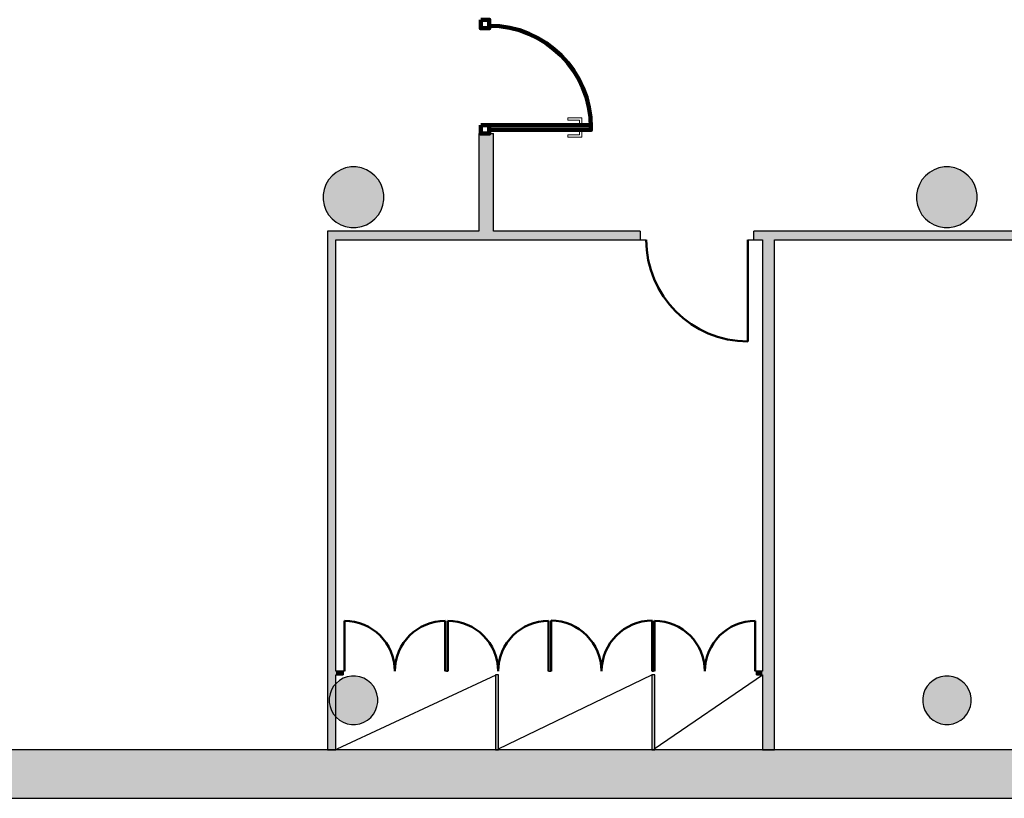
# Model space of a CAD drawing. Header units: metres. Extents: x -1 to 438, y -6 to 31.
# Tile 3 of 8: x 403 to 411, y 13 to 19. Entities that reach past the tile are written whole.
import ezdxf

# ---------------------------------------------------------------- set-up
doc = ezdxf.new("R2010")
doc.units = ezdxf.units.M
doc.linetypes.add('CONTINUA', pattern=[0])
for name, color, linetype, lineweight in [('3D PA MURS', 7, 'CONTINUA', 25), ('3D PA MURS NOUS', 7, 'CONTINUA', 25), ('3D PA PILARS', 7, 'CONTINUA', 25), ('PA ESCALES 2D', 7, 'CONTINUA', 25)]:
    doc.layers.add(name, color=color, linetype=linetype, lineweight=lineweight)

# ---------------------------------------------------------------- blocks, each defined once
blk = doc.blocks.new('_CLOSEDFILLED')
at = {"color": 0, "linetype": 'ByBlock', "lineweight": -2}
blk.add_solid([(-1, 0), (0, 0), (-1, 0)], dxfattribs=at)

msp = doc.modelspace()

# ---------------------------------------------------------------- hatches: boundary and pattern name
at = {"layer": '3D PA MURS', "linetype": 'CONTINUA', "lineweight": 18, "true_color": 0xa0a0a0, "transparency": 33554687}
for points in [[(406.9919, 17.5196), (406.9919, 18.3245), (406.8719, 18.3245), (406.8719, 17.5196)], [(408.2021, 17.5196), (405.6221, 17.5196), (405.6221, 17.4496), (408.2021, 17.4496)], [(414.702, 17.5196), (409.1421, 17.5196), (409.1421, 17.4496), (414.702, 17.4496)], [(405.6221, 17.4496), (405.6221, 13.2406), (405.6921, 13.2406), (405.6921, 17.4496)], [(409.3121, 13.2406), (409.3121, 17.4496), (409.2121, 17.4496), (409.2121, 13.2406)], [(405.7519, 13.8896), (405.6921, 13.8896), (405.6921, 13.8596), (405.7519, 13.8596)], [(407.0337, 13.2406), (407.0337, 13.8596), (407.0087, 13.8596), (407.0087, 13.2406)], [(408.3244, 13.2406), (408.3244, 13.8596), (408.2994, 13.8596), (408.2994, 13.2406)], [(409.1619, 13.8596), (409.2121, 13.8596), (409.2121, 13.8896), (409.1619, 13.8896)], [(397.6873, 12.8406), (423.6575, 12.8406), (423.7404, 13.2406), (397.7664, 13.2406)]]:
    msp.add_hatch(color=253, dxfattribs=at).paths.add_polyline_path(points)
at = {"layer": '3D PA PILARS', "linetype": 'CONTINUA', "lineweight": 18, "transparency": 33554687}
for points in [[(405.859, 18.0492), (405.8153, 18.0492), (405.7722, 18.0416), (405.7312, 18.0267), (405.6934, 18.0049), (405.6599, 17.9768), (405.6318, 17.9433), (405.61, 17.9055), (405.595, 17.8644), (405.5874, 17.8214), (405.5874, 17.7777), (405.595, 17.7347), (405.61, 17.6936), (405.6318, 17.6558), (405.6599, 17.6223), (405.6934, 17.5942), (405.7312, 17.5724), (405.7722, 17.5574), (405.8153, 17.5499), (405.859, 17.5499), (405.902, 17.5574), (405.943, 17.5724), (405.9809, 17.5942), (406.0143, 17.6223), (406.0424, 17.6558), (406.0643, 17.6936), (406.0792, 17.7347), (406.0868, 17.7777), (406.0868, 17.8214), (406.0792, 17.8644), (406.0643, 17.9055), (406.0424, 17.9433), (406.0143, 17.9768), (405.9809, 18.0049), (405.943, 18.0267), (405.902, 18.0416)], [(410.7557, 18.0492), (410.712, 18.0492), (410.6689, 18.0416), (410.6279, 18.0267), (410.59, 18.0049), (410.5566, 17.9768), (410.5285, 17.9433), (410.5067, 17.9055), (410.4917, 17.8644), (410.4841, 17.8214), (410.4841, 17.7777), (410.4917, 17.7347), (410.5067, 17.6936), (410.5285, 17.6558), (410.5566, 17.6223), (410.59, 17.5942), (410.6279, 17.5724), (410.6689, 17.5574), (410.712, 17.5499), (410.7557, 17.5499), (410.7987, 17.5574), (410.8397, 17.5724), (410.8776, 17.5942), (410.911, 17.6223), (410.9391, 17.6558), (410.961, 17.6936), (410.9759, 17.7347), (410.9835, 17.7777), (410.9835, 17.8214), (410.9759, 17.8644), (410.961, 17.9055), (410.9391, 17.9433), (410.911, 17.9768), (410.8776, 18.0049), (410.8397, 18.0267), (410.7987, 18.0416)], [(405.8546, 13.8493), (405.8196, 13.8493), (405.7852, 13.8433), (405.7524, 13.8313), (405.7221, 13.8138), (405.6953, 13.7914), (405.6729, 13.7646), (405.6554, 13.7343), (405.6434, 13.7015), (405.6374, 13.6671), (405.6374, 13.6321), (405.6434, 13.5977), (405.6554, 13.5648), (405.6729, 13.5346), (405.6953, 13.5078), (405.7221, 13.4853), (405.7524, 13.4679), (405.7852, 13.4559), (405.8196, 13.4498), (405.8546, 13.4498), (405.889, 13.4559), (405.9219, 13.4679), (405.9521, 13.4853), (405.9789, 13.5078), (406.0014, 13.5346), (406.0188, 13.5648), (406.0308, 13.5977), (406.0369, 13.6321), (406.0369, 13.6671), (406.0308, 13.7015), (406.0188, 13.7343), (406.0014, 13.7646), (405.9789, 13.7914), (405.9521, 13.8138), (405.9219, 13.8313), (405.889, 13.8433)], [(410.7521, 13.8493), (410.7172, 13.8493), (410.6827, 13.8433), (410.6499, 13.8313), (410.6196, 13.8138), (410.5928, 13.7914), (410.5704, 13.7646), (410.5529, 13.7343), (410.541, 13.7015), (410.5349, 13.6671), (410.5349, 13.6321), (410.541, 13.5977), (410.5529, 13.5648), (410.5704, 13.5346), (410.5928, 13.5078), (410.6196, 13.4853), (410.6499, 13.4679), (410.6827, 13.4559), (410.7172, 13.4498), (410.7521, 13.4498), (410.7865, 13.4559), (410.8194, 13.4679), (410.8496, 13.4853), (410.8764, 13.5078), (410.8989, 13.5346), (410.9163, 13.5648), (410.9283, 13.5977), (410.9344, 13.6321), (410.9344, 13.6671), (410.9283, 13.7015), (410.9163, 13.7343), (410.8989, 13.7646), (410.8764, 13.7914), (410.8496, 13.8138), (410.8194, 13.8313), (410.7865, 13.8433)]]:
    msp.add_hatch(color=9, dxfattribs=at).paths.add_polyline_path(points)

# ---------------------------------------------------------------- linework, layer by layer
at = {"layer": '3D PA MURS', "color": 7, "linetype": 'CONTINUA', "lineweight": 25, "transparency": 33554687}
for p, q in [((406.8719, 18.3245), (406.9919, 18.3245)), ((406.8719, 18.3245), (406.8719, 17.5196)), ((406.9919, 17.5196), (406.9919, 18.3245)), ((406.8719, 17.5196), (405.6221, 17.5196)), ((405.6221, 17.5196), (405.6221, 17.4496)), ((408.2021, 17.5196), (406.9919, 17.5196)), ((408.2021, 17.5196), (408.2021, 17.4496)), ((409.1421, 17.4496), (409.1421, 17.5196)), ((414.702, 17.5196), (409.1421, 17.5196)), ((405.6221, 17.4496), (405.6221, 13.2406)), ((405.6921, 13.8896), (405.6921, 17.4496)), ((405.6921, 17.4496), (408.2021, 17.4496)), ((408.2021, 17.4496), (408.2521, 17.4496)), ((409.0921, 17.4496), (409.1421, 17.4496)), ((409.1421, 17.4496), (409.2121, 17.4496)), ((409.2121, 17.4496), (409.2121, 13.8896)), ((409.3121, 13.2406), (409.3121, 17.4496)), ((409.3121, 17.4496), (414.702, 17.4496)), ((405.7519, 13.8896), (405.6921, 13.8896)), ((405.6921, 13.2406), (405.6921, 13.8596)), ((405.6921, 13.8596), (405.7519, 13.8596)), ((405.7519, 13.8896), (405.7519, 13.8596)), ((405.7619, 13.8896), (405.7519, 13.8896)), ((406.1787, 13.8896), (406.1777, 13.8896)), ((406.6044, 13.8896), (406.5944, 13.8896)), ((406.6044, 13.8896), (406.6144, 13.8896)), ((407.0337, 13.8596), (407.0087, 13.8596)), ((407.0087, 13.8596), (407.0087, 13.2406)), ((407.0302, 13.8896), (407.0312, 13.8896)), ((407.0337, 13.2406), (407.0337, 13.8596)), ((407.4469, 13.8896), (407.4569, 13.8896)), ((407.4569, 13.8896), (407.4669, 13.8896)), ((407.8839, 13.8896), (407.8849, 13.8896)), ((408.3119, 13.8596), (408.2994, 13.8596)), ((408.2994, 13.8596), (408.2994, 13.2406)), ((408.3019, 13.8896), (408.3119, 13.8896)), ((408.3219, 13.8896), (408.3119, 13.8896)), ((408.3244, 13.8596), (408.3119, 13.8596)), ((408.3244, 13.2406), (408.3244, 13.8596)), ((408.7374, 13.8896), (408.7364, 13.8896)), ((409.1619, 13.8896), (409.1519, 13.8896)), ((409.1619, 13.8596), (409.1619, 13.8896)), ((409.2121, 13.8896), (409.1619, 13.8896)), ((409.1619, 13.8596), (409.2121, 13.8596)), ((409.2121, 13.8596), (409.2121, 13.2406)), ((405.6221, 13.2406), (399.1772, 13.2406)), ((405.6221, 13.2406), (405.6921, 13.2406)), ((405.6921, 13.2406), (405.6221, 13.2406)), ((407.0087, 13.2406), (405.6921, 13.2406)), ((407.0087, 13.2406), (407.0337, 13.2406)), ((407.0337, 13.2406), (407.0087, 13.2406)), ((408.2994, 13.2406), (407.0337, 13.2406)), ((408.2994, 13.2406), (408.3244, 13.2406)), ((408.3244, 13.2406), (408.2994, 13.2406)), ((409.2121, 13.2406), (408.3244, 13.2406)), ((409.2121, 13.2406), (409.3121, 13.2406)), ((409.3121, 13.2406), (409.2121, 13.2406)), ((416.412, 13.2406), (409.3121, 13.2406)), ((397.7664, 12.8406), (423.6575, 12.8406))]:
    msp.add_line(p, q, dxfattribs=at)
at = {"layer": '3D PA MURS', "color": 202, "linetype": 'CONTINUA', "lineweight": 50, "transparency": 33554687}
for p, q in [((409.0921, 17.4496), (409.0921, 16.6096)), ((405.7619, 13.8896), (405.7619, 14.3053)), ((406.5944, 13.8896), (406.5944, 14.3053)), ((406.6144, 13.8896), (406.6144, 14.3053)), ((407.4469, 13.8896), (407.4469, 14.3053)), ((407.4669, 13.8896), (407.4669, 14.3066)), ((408.3019, 13.8896), (408.3019, 14.3066)), ((408.3219, 13.8896), (408.3219, 14.3041)), ((409.1519, 13.8896), (409.1519, 14.3041))]:
    msp.add_line(p, q, dxfattribs=at)
for centre, radius, start, end in [((409.0921, 17.4496), 0.84, 180, 270), ((405.7619, 13.8896), 0.4157, 0, 90), ((406.5944, 13.8896), 0.4157, 90, 180), ((406.6144, 13.8896), 0.4158, 0, 90), ((407.4469, 13.8896), 0.4158, 90, 180), ((407.4669, 13.8896), 0.417, 0, 90), ((408.3019, 13.8896), 0.417, 90, 180), ((408.3219, 13.8896), 0.4145, 0, 90), ((409.1519, 13.8896), 0.4145, 90, 180)]:
    msp.add_arc(centre, radius, start, end, dxfattribs=at)
at = {"layer": '3D PA MURS NOUS', "color": 240, "linetype": 'CONTINUA', "lineweight": 140, "transparency": 33554687}
for points in [[(406.8869, 19.2645), (406.8869, 19.1945), (406.9569, 19.1945), (406.9569, 19.2645), (406.8869, 19.2645)], [(406.8869, 18.3945), (406.8869, 18.3245), (406.9569, 18.3245), (406.9569, 18.3945), (406.8869, 18.3945)], [(407.7969, 18.3945), (406.9569, 18.3945), (406.9569, 18.3745), (406.9569, 18.3545), (407.7969, 18.3545), (407.7969, 18.3745), (407.7969, 18.3945)]]:
    msp.add_lwpolyline(points, close=True, dxfattribs=at)
at = {"layer": '3D PA MURS NOUS', "color": 40, "linetype": 'CONTINUA', "lineweight": 18, "transparency": 33554687}
for points in [[(407.7219, 18.4045), (407.7019, 18.4045), (407.7019, 18.4345), (407.6069, 18.4345), (407.6069, 18.4545), (407.7219, 18.4545), (407.7219, 18.4045)], [(407.7369, 18.4045), (407.6869, 18.4045), (407.6869, 18.3945), (407.7369, 18.3945), (407.7369, 18.4045)], [(407.7219, 18.3445), (407.7019, 18.3445), (407.7019, 18.3145), (407.6069, 18.3145), (407.6069, 18.2945), (407.7219, 18.2945), (407.7219, 18.3445)], [(407.7369, 18.3545), (407.6869, 18.3545), (407.6869, 18.3445), (407.7369, 18.3445), (407.7369, 18.3545)]]:
    msp.add_lwpolyline(points, close=True, dxfattribs=at)
at = {"layer": '3D PA MURS NOUS', "color": 240, "linetype": 'CONTINUA', "lineweight": 140, "transparency": 33554687}
msp.add_arc((406.9569, 18.3745), 0.84, 0, 90, dxfattribs=at)
at = {"layer": '3D PA PILARS', "color": 7, "linetype": 'CONTINUA', "lineweight": 25, "transparency": 33554687}
for p, q in [((405.7722, 18.0416), (405.7312, 18.0267)), ((405.8153, 18.0492), (405.7722, 18.0416)), ((405.859, 18.0492), (405.8153, 18.0492)), ((405.902, 18.0416), (405.859, 18.0492)), ((405.943, 18.0267), (405.902, 18.0416)), ((410.6689, 18.0416), (410.6279, 18.0267)), ((410.712, 18.0492), (410.6689, 18.0416)), ((410.7557, 18.0492), (410.712, 18.0492)), ((410.7987, 18.0416), (410.7557, 18.0492)), ((410.8397, 18.0267), (410.7987, 18.0416)), ((405.6599, 17.9768), (405.6318, 17.9433)), ((405.6934, 18.0049), (405.6599, 17.9768)), ((405.7312, 18.0267), (405.6934, 18.0049)), ((405.9809, 18.0049), (405.943, 18.0267)), ((406.0143, 17.9768), (405.9809, 18.0049)), ((406.0424, 17.9433), (406.0143, 17.9768)), ((410.5566, 17.9768), (410.5285, 17.9433)), ((410.59, 18.0049), (410.5566, 17.9768)), ((410.6279, 18.0267), (410.59, 18.0049)), ((410.8776, 18.0049), (410.8397, 18.0267)), ((410.911, 17.9768), (410.8776, 18.0049)), ((410.9391, 17.9433), (410.911, 17.9768)), ((405.61, 17.9055), (405.595, 17.8644)), ((405.6318, 17.9433), (405.61, 17.9055)), ((406.0643, 17.9055), (406.0424, 17.9433)), ((406.0792, 17.8644), (406.0643, 17.9055)), ((410.5067, 17.9055), (410.4917, 17.8644)), ((410.5285, 17.9433), (410.5067, 17.9055)), ((410.961, 17.9055), (410.9391, 17.9433)), ((410.9759, 17.8644), (410.961, 17.9055)), ((405.595, 17.8644), (405.5874, 17.8214)), ((405.5874, 17.8214), (405.5874, 17.7777)), ((406.0868, 17.8214), (406.0792, 17.8644)), ((406.0868, 17.7777), (406.0868, 17.8214)), ((410.4917, 17.8644), (410.4841, 17.8214)), ((410.4841, 17.8214), (410.4841, 17.7777)), ((410.9835, 17.8214), (410.9759, 17.8644)), ((410.9835, 17.7777), (410.9835, 17.8214)), ((405.5874, 17.7777), (405.595, 17.7347)), ((405.595, 17.7347), (405.61, 17.6936)), ((406.0643, 17.6936), (406.0792, 17.7347)), ((406.0792, 17.7347), (406.0868, 17.7777)), ((410.4841, 17.7777), (410.4917, 17.7347)), ((410.4917, 17.7347), (410.5067, 17.6936)), ((410.961, 17.6936), (410.9759, 17.7347)), ((410.9759, 17.7347), (410.9835, 17.7777)), ((405.61, 17.6936), (405.6318, 17.6558)), ((405.6318, 17.6558), (405.6599, 17.6223)), ((406.0143, 17.6223), (406.0424, 17.6558)), ((406.0424, 17.6558), (406.0643, 17.6936)), ((410.5067, 17.6936), (410.5285, 17.6558)), ((410.5285, 17.6558), (410.5566, 17.6223)), ((410.911, 17.6223), (410.9391, 17.6558)), ((410.9391, 17.6558), (410.961, 17.6936)), ((405.6599, 17.6223), (405.6934, 17.5942)), ((405.6934, 17.5942), (405.7312, 17.5724)), ((405.7312, 17.5724), (405.7722, 17.5574)), ((405.7722, 17.5574), (405.8153, 17.5499)), ((405.859, 17.5499), (405.902, 17.5574)), ((405.902, 17.5574), (405.943, 17.5724)), ((405.943, 17.5724), (405.9809, 17.5942)), ((405.9809, 17.5942), (406.0143, 17.6223)), ((410.5566, 17.6223), (410.59, 17.5942)), ((410.59, 17.5942), (410.6279, 17.5724)), ((410.6279, 17.5724), (410.6689, 17.5574)), ((410.6689, 17.5574), (410.712, 17.5499)), ((410.7557, 17.5499), (410.7987, 17.5574)), ((410.7987, 17.5574), (410.8397, 17.5724)), ((410.8397, 17.5724), (410.8776, 17.5942)), ((410.8776, 17.5942), (410.911, 17.6223)), ((405.8153, 17.5499), (405.859, 17.5499)), ((410.712, 17.5499), (410.7557, 17.5499)), ((405.7221, 13.8138), (405.6953, 13.7914)), ((405.7524, 13.8313), (405.7221, 13.8138)), ((405.7852, 13.8433), (405.7524, 13.8313)), ((405.8196, 13.8493), (405.7852, 13.8433)), ((405.8546, 13.8493), (405.8196, 13.8493)), ((405.889, 13.8433), (405.8546, 13.8493)), ((405.9219, 13.8313), (405.889, 13.8433)), ((405.9521, 13.8138), (405.9219, 13.8313)), ((405.9789, 13.7914), (405.9521, 13.8138)), ((410.6196, 13.8138), (410.5928, 13.7914)), ((410.6499, 13.8313), (410.6196, 13.8138)), ((410.6827, 13.8433), (410.6499, 13.8313)), ((410.7172, 13.8493), (410.6827, 13.8433)), ((410.7521, 13.8493), (410.7172, 13.8493)), ((410.7865, 13.8433), (410.7521, 13.8493)), ((410.8194, 13.8313), (410.7865, 13.8433)), ((410.8496, 13.8138), (410.8194, 13.8313)), ((410.8764, 13.7914), (410.8496, 13.8138)), ((405.6554, 13.7343), (405.6434, 13.7015)), ((405.6729, 13.7646), (405.6554, 13.7343)), ((405.6953, 13.7914), (405.6729, 13.7646)), ((406.0014, 13.7646), (405.9789, 13.7914)), ((406.0188, 13.7343), (406.0014, 13.7646)), ((406.0308, 13.7015), (406.0188, 13.7343)), ((410.5529, 13.7343), (410.541, 13.7015)), ((410.5704, 13.7646), (410.5529, 13.7343)), ((410.5928, 13.7914), (410.5704, 13.7646)), ((410.8989, 13.7646), (410.8764, 13.7914)), ((410.9163, 13.7343), (410.8989, 13.7646)), ((410.9283, 13.7015), (410.9163, 13.7343)), ((405.6434, 13.7015), (405.6374, 13.6671)), ((405.6374, 13.6671), (405.6374, 13.6321)), ((406.0369, 13.6671), (406.0308, 13.7015)), ((406.0369, 13.6321), (406.0369, 13.6671)), ((410.541, 13.7015), (410.5349, 13.6671)), ((410.5349, 13.6671), (410.5349, 13.6321)), ((410.9344, 13.6671), (410.9283, 13.7015)), ((410.9344, 13.6321), (410.9344, 13.6671)), ((405.6374, 13.6321), (405.6434, 13.5977)), ((405.6434, 13.5977), (405.6554, 13.5648)), ((406.0188, 13.5648), (406.0308, 13.5977)), ((406.0308, 13.5977), (406.0369, 13.6321)), ((410.5349, 13.6321), (410.541, 13.5977)), ((410.541, 13.5977), (410.5529, 13.5648)), ((410.9163, 13.5648), (410.9283, 13.5977)), ((410.9283, 13.5977), (410.9344, 13.6321)), ((405.6554, 13.5648), (405.6729, 13.5346)), ((405.6729, 13.5346), (405.6953, 13.5078)), ((405.6953, 13.5078), (405.7221, 13.4853)), ((405.9521, 13.4853), (405.9789, 13.5078)), ((405.9789, 13.5078), (406.0014, 13.5346)), ((406.0014, 13.5346), (406.0188, 13.5648)), ((410.5529, 13.5648), (410.5704, 13.5346)), ((410.5704, 13.5346), (410.5928, 13.5078)), ((410.5928, 13.5078), (410.6196, 13.4853)), ((410.8496, 13.4853), (410.8764, 13.5078)), ((410.8764, 13.5078), (410.8989, 13.5346)), ((410.8989, 13.5346), (410.9163, 13.5648)), ((405.7221, 13.4853), (405.7524, 13.4679)), ((405.7524, 13.4679), (405.7852, 13.4559)), ((405.7852, 13.4559), (405.8196, 13.4498)), ((405.8196, 13.4498), (405.8546, 13.4498)), ((405.8546, 13.4498), (405.889, 13.4559)), ((405.889, 13.4559), (405.9219, 13.4679)), ((405.9219, 13.4679), (405.9521, 13.4853)), ((410.6196, 13.4853), (410.6499, 13.4679)), ((410.6499, 13.4679), (410.6827, 13.4559)), ((410.6827, 13.4559), (410.7172, 13.4498)), ((410.7172, 13.4498), (410.7521, 13.4498)), ((410.7521, 13.4498), (410.7865, 13.4559)), ((410.7865, 13.4559), (410.8194, 13.4679)), ((410.8194, 13.4679), (410.8496, 13.4853))]:
    msp.add_line(p, q, dxfattribs=at)
at = {"layer": 'PA ESCALES 2D', "color": 7, "linetype": 'CONTINUA', "lineweight": 25, "transparency": 33554687}
for p, q in [((405.7019, 13.2496), (407.0137, 13.8596)), ((407.0337, 13.2496), (408.2994, 13.8596)), ((408.3194, 13.2496), (409.2119, 13.8596))]:
    msp.add_line(p, q, dxfattribs=at)

# ---------------------------------------------------------------- block references
at = {"layer": '3D PA PILARS', "color": 7, "linetype": 'CONTINUA', "lineweight": 25, "transparency": 33554687, "xscale": 0.0002666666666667, "yscale": 0.0002666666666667, "zscale": 0.0002666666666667}
for p in [(405.8371, 17.7995), (410.7338, 17.7995), (405.8371, 13.6496), (410.7346, 13.6496)]:
    msp.add_blockref('_CLOSEDFILLED', p, dxfattribs=at)

doc.saveas('drawing.dxf')
